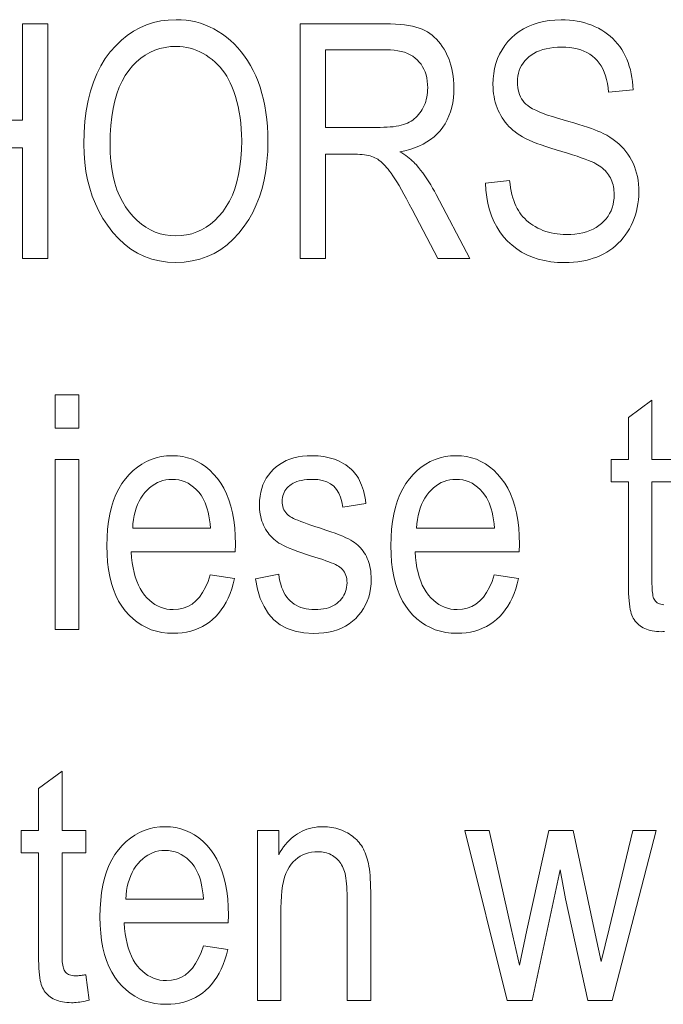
# Model space of a CAD drawing. Extents: x 5 to 2705, y 5 to 648.
# Tile 40 of 50: x 768.52 to 774, y 52.97 to 61.37. Entities that reach past the tile are written whole.
import ezdxf

# ---------------------------------------------------------------- set-up
doc = ezdxf.new("R2010")
doc.units = 0

msp = doc.modelspace()

# ---------------------------------------------------------------- linework, layer by layer
at = {"color": 7, "lineweight": 13}
for points in [[(767.470642, 59.333561), (767.470642, 61.333561), (767.687561, 61.333561), (767.687561, 60.51228), (768.540222, 60.51228), (768.540222, 61.333561), (768.757141, 61.333561), (768.757141, 59.333561), (768.540222, 59.333561), (768.540222, 60.27626), (767.687561, 60.27626), (767.687561, 59.333561)], [(769.064087, 60.30764), (769.066345, 60.407593), (769.07312, 60.502811), (769.084351, 60.593296), (769.100098, 60.679047), (769.120361, 60.760063), (769.145142, 60.836346), (769.174377, 60.90789), (769.208191, 60.974709), (769.24646, 61.036789), (769.289185, 61.094135), (769.335327, 61.146366), (769.383667, 61.193096), (769.434204, 61.234333), (769.487, 61.270069), (769.541931, 61.300308), (769.599121, 61.325047), (769.658508, 61.344292), (769.720093, 61.358036), (769.783875, 61.366283), (769.849915, 61.36903), (769.892944, 61.367805), (769.935181, 61.36412), (769.976624, 61.357983), (770.017334, 61.349388), (770.057312, 61.338337), (770.096436, 61.324829), (770.134888, 61.308868), (770.172546, 61.290451), (770.209412, 61.269577), (770.245544, 61.24625), (770.280579, 61.220581), (770.314087, 61.192688), (770.346069, 61.162571), (770.376648, 61.130234), (770.405701, 61.095669), (770.433228, 61.05888), (770.459351, 61.019871), (770.483887, 60.978638), (770.507019, 60.935177), (770.528625, 60.889496), (770.548462, 60.841808), (770.566223, 60.792332), (770.581848, 60.74107), (770.595398, 60.688023), (770.606934, 60.633186), (770.616272, 60.576561), (770.623596, 60.51815), (770.628845, 60.457954), (770.631958, 60.395969), (770.632996, 60.332195), (770.630981, 60.2449), (770.624939, 60.1609), (770.614807, 60.080204), (770.600708, 60.002811), (770.58252, 59.928719), (770.560303, 59.857925), (770.534058, 59.790436), (770.503784, 59.72625), (770.469482, 59.665363), (770.431091, 59.607777), (770.385254, 59.549194), (770.336609, 59.49678), (770.285278, 59.450531), (770.23114, 59.41045), (770.174255, 59.376534), (770.114624, 59.348785), (770.052246, 59.327202), (769.987122, 59.311787), (769.919189, 59.302536), (769.848572, 59.299454), (769.777405, 59.30262), (769.709045, 59.312115), (769.643616, 59.327942), (769.580933, 59.350094), (769.521118, 59.378582), (769.464172, 59.413399), (769.410034, 59.454544), (769.358704, 59.502018), (769.310242, 59.555824), (769.264648, 59.615963), (769.226562, 59.674446), (769.192444, 59.735306), (769.162354, 59.798542), (769.136292, 59.864147), (769.114258, 59.932129), (769.096191, 60.002483), (769.082153, 60.075211), (769.072144, 60.150314), (769.066101, 60.227791)], [(770.907227, 59.333561), (770.907227, 61.333561), (771.634338, 61.333561), (771.678711, 61.333), (771.720703, 61.331326), (771.760315, 61.328526), (771.797546, 61.324612), (771.832336, 61.319576), (771.864807, 61.313423), (771.894836, 61.306152), (771.922485, 61.297764), (771.947754, 61.288254), (771.970642, 61.277626), (771.991943, 61.265697), (772.012451, 61.252277), (772.032227, 61.237373), (772.051208, 61.220982), (772.069397, 61.203102), (772.086792, 61.183739), (772.103455, 61.162888), (772.119324, 61.140545), (772.134399, 61.116718), (772.148682, 61.091404), (772.161926, 61.064934), (772.173706, 61.037628), (772.184143, 61.009487), (772.193237, 60.980518), (772.200867, 60.950718), (772.207153, 60.920082), (772.211975, 60.888615), (772.215454, 60.856316), (772.21759, 60.823185), (772.218262, 60.789223), (772.217102, 60.744789), (772.213562, 60.702072), (772.207642, 60.661079), (772.199402, 60.621799), (772.188782, 60.584244), (772.175781, 60.548405), (772.160461, 60.514282), (772.142761, 60.481884), (772.122681, 60.451202), (772.100281, 60.422237), (772.075562, 60.395157), (772.048767, 60.370125), (772.019836, 60.347134), (771.988708, 60.326195), (771.955505, 60.307301), (771.920105, 60.290451), (771.882568, 60.27565), (771.842896, 60.262894), (771.801086, 60.252182), (771.757141, 60.243519), (771.774963, 60.232594), (771.791992, 60.221638), (771.808044, 60.210655), (771.823303, 60.199646), (771.837646, 60.18861), (771.851135, 60.177544), (771.863708, 60.166454), (771.875427, 60.155334), (771.886292, 60.144188), (771.896301, 60.133015), (771.915466, 60.109837), (771.934143, 60.08614), (771.952332, 60.061924), (771.970093, 60.037189), (771.987366, 60.011936), (772.004211, 59.986168), (772.020569, 59.959877), (772.036438, 59.933071), (772.05188, 59.905743), (772.066833, 59.877899), (772.353333, 59.333561), (772.080505, 59.333561), (771.862183, 59.74966), (771.837463, 59.796902), (771.813904, 59.840954), (771.791626, 59.881813), (771.77063, 59.919483), (771.750854, 59.953957), (771.7323, 59.985237), (771.714966, 60.013329), (771.698914, 60.038227), (771.684082, 60.059933), (771.670532, 60.078445), (771.657593, 60.09481), (771.644775, 60.110069), (771.632019, 60.124222), (771.619324, 60.137272), (771.60675, 60.149216), (771.594238, 60.160053), (771.581787, 60.169788), (771.569458, 60.178417), (771.55719, 60.18594), (771.544983, 60.19236), (771.532349, 60.197933), (771.518799, 60.202919), (771.504211, 60.207321), (771.488708, 60.211132), (771.472168, 60.214359), (771.454712, 60.216999), (771.436279, 60.219051), (771.41687, 60.22052), (771.396484, 60.221397), (771.375183, 60.221691), (771.124146, 60.221691), (771.124146, 59.333561)], [(772.488403, 59.976128), (772.693054, 59.997955), (772.696716, 59.965668), (772.701233, 59.934845), (772.706604, 59.905479), (772.712769, 59.877571), (772.719788, 59.851128), (772.727661, 59.826138), (772.736328, 59.802612), (772.74585, 59.780544), (772.756226, 59.759937), (772.767395, 59.740791), (772.77948, 59.722736), (772.792542, 59.705402), (772.806641, 59.688793), (772.821716, 59.672905), (772.83783, 59.657742), (772.854858, 59.643303), (772.872925, 59.629585), (772.892029, 59.616589), (772.912048, 59.604317), (772.933105, 59.59277), (772.954956, 59.582142), (772.977356, 59.572632), (773.000244, 59.564243), (773.023743, 59.556973), (773.047729, 59.550819), (773.072266, 59.545784), (773.097412, 59.54187), (773.123047, 59.539074), (773.149231, 59.537395), (773.175964, 59.536835), (773.213867, 59.537785), (773.25, 59.540627), (773.284424, 59.545368), (773.317078, 59.552006), (773.348022, 59.560539), (773.377258, 59.570969), (773.404724, 59.583294), (773.430481, 59.597519), (773.454529, 59.613636), (773.476807, 59.631653), (773.497131, 59.65118), (773.51532, 59.671841), (773.531433, 59.693638), (773.545349, 59.716564), (773.557129, 59.74062), (773.566772, 59.765812), (773.574219, 59.792137), (773.57959, 59.819592), (773.582825, 59.848179), (773.583862, 59.877899), (773.583496, 59.895409), (773.582336, 59.912468), (773.580383, 59.929081), (773.577637, 59.94524), (773.574158, 59.960949), (773.569885, 59.976208), (773.564819, 59.991016), (773.559021, 60.005375), (773.552368, 60.019283), (773.544983, 60.032742), (773.536804, 60.045738), (773.527893, 60.058254), (773.518127, 60.070293), (773.507568, 60.081856), (773.496216, 60.092941), (773.484131, 60.103546), (773.471191, 60.113678), (773.457458, 60.123329), (773.442993, 60.132504), (773.427673, 60.141201), (773.410156, 60.150002), (773.389038, 60.159481), (773.364197, 60.169647), (773.335754, 60.180492), (773.303711, 60.19202), (773.268005, 60.204231), (773.228638, 60.217121), (773.185608, 60.230698), (773.138977, 60.244953), (773.088684, 60.259892), (773.04364, 60.273548), (773.001221, 60.287231), (772.961548, 60.300941), (772.9245, 60.314678), (772.890137, 60.328445), (772.858459, 60.342239), (772.829468, 60.356056), (772.803162, 60.369904), (772.77948, 60.383778), (772.758484, 60.397682), (772.739319, 60.411972), (772.720947, 60.427013), (772.703491, 60.442802), (772.68689, 60.459347), (772.671204, 60.476639), (772.656372, 60.494678), (772.642395, 60.513474), (772.629272, 60.533016), (772.617065, 60.55331), (772.605713, 60.574352), (772.595337, 60.59605), (772.58606, 60.618309), (772.577881, 60.641125), (772.570801, 60.664501), (772.564758, 60.688438), (772.559875, 60.712933), (772.55603, 60.737988), (772.553345, 60.763603), (772.551697, 60.789776), (772.551147, 60.816509), (772.552734, 60.864189), (772.557434, 60.910095), (772.565247, 60.954231), (772.576233, 60.99659), (772.590393, 61.037178), (772.607605, 61.075989), (772.627991, 61.113029), (772.65155, 61.148296), (772.678223, 61.181786), (772.708008, 61.213505), (772.740479, 61.242798), (772.775146, 61.269005), (772.812012, 61.29213), (772.851013, 61.312168), (772.892212, 61.329128), (772.935608, 61.343002), (772.98114, 61.353794), (773.028931, 61.3615), (773.078857, 61.366127), (773.130981, 61.367668), (773.167053, 61.366943), (773.202271, 61.364777), (773.236511, 61.36116), (773.269897, 61.356098), (773.302368, 61.34959), (773.333862, 61.341637), (773.364502, 61.332237), (773.394226, 61.321392), (773.422974, 61.309101), (773.450867, 61.295361), (773.477661, 61.280273), (773.503235, 61.263927), (773.527588, 61.24633), (773.55072, 61.227478), (773.572632, 61.207367), (773.593323, 61.186005), (773.612732, 61.163383), (773.630981, 61.139507), (773.647949, 61.11438), (773.663696, 61.087994), (773.678162, 61.060505), (773.691162, 61.032059), (773.70282, 61.002659), (773.713013, 60.972305), (773.721863, 60.940994), (773.729248, 60.908733), (773.735291, 60.875511), (773.739868, 60.841339), (773.743103, 60.806206), (773.744873, 60.770123), (773.536133, 60.751022), (773.532043, 60.789032), (773.526245, 60.82502), (773.518738, 60.85899), (773.509644, 60.890942), (773.498779, 60.920872), (773.486267, 60.948788), (773.472107, 60.974678), (773.456238, 60.998554), (773.438721, 61.020409), (773.419495, 61.040245), (773.398621, 61.058132), (773.37616, 61.074135), (773.352051, 61.088253), (773.326294, 61.100491), (773.29895, 61.110847), (773.269958, 61.119316), (773.239319, 61.125908), (773.207092, 61.130615), (773.173279, 61.133438), (773.137756, 61.13438), (773.101807, 61.133553), (773.067627, 61.131077), (773.035156, 61.126953), (773.004395, 61.121174), (772.975403, 61.113747), (772.948181, 61.104668), (772.922729, 61.093937), (772.898987, 61.081554), (772.876953, 61.067524), (772.85675, 61.051842), (772.838318, 61.034851), (772.821838, 61.016891), (772.807312, 60.997959), (772.794739, 60.978062), (772.784119, 60.957195), (772.775391, 60.93536), (772.768616, 60.91256), (772.763733, 60.888786), (772.760864, 60.864044), (772.759888, 60.838337), (772.760559, 60.814598), (772.762695, 60.79195), (772.766235, 60.770397), (772.77124, 60.749931), (772.777588, 60.73056), (772.7854, 60.71228), (772.794617, 60.695087), (772.805298, 60.678989), (772.817322, 60.663982), (772.830811, 60.65007), (772.846802, 60.636684), (772.866272, 60.623276), (772.889343, 60.609837), (772.915955, 60.596371), (772.946106, 60.582878), (772.979797, 60.569359), (773.017029, 60.555813), (773.0578, 60.542236), (773.102173, 60.528637), (773.150024, 60.515007), (773.197144, 60.501816), (773.241394, 60.488976), (773.282715, 60.476494), (773.321167, 60.464367), (773.35675, 60.452591), (773.389404, 60.441174), (773.419189, 60.430111), (773.446045, 60.419399), (773.470032, 60.409046), (773.491089, 60.399044), (773.520386, 60.383282), (773.548218, 60.36655), (773.574524, 60.348846), (773.599365, 60.330177), (773.622742, 60.310539), (773.644653, 60.289932), (773.6651, 60.268356), (773.684082, 60.245811), (773.701538, 60.222298), (773.71759, 60.197819), (773.732117, 60.172367), (773.745117, 60.14595), (773.756531, 60.118561), (773.766479, 60.090206), (773.774902, 60.060879), (773.781738, 60.030586), (773.787109, 59.999325), (773.790955, 59.967094), (773.793213, 59.933895), (773.794006, 59.899727), (773.793152, 59.865654), (773.790771, 59.832195), (773.786743, 59.799351), (773.781128, 59.76712), (773.773865, 59.735504), (773.765015, 59.704502), (773.754517, 59.674114), (773.742493, 59.644337), (773.72876, 59.615177), (773.713501, 59.586632), (773.696838, 59.559067), (773.678955, 59.532852), (773.659973, 59.507988), (773.639832, 59.484474), (773.61853, 59.462311), (773.596008, 59.441502), (773.572388, 59.422039), (773.547607, 59.403931), (773.521667, 59.387169), (773.494507, 59.371761), (773.466248, 59.357761), (773.43689, 59.345238), (773.406372, 59.33419), (773.374695, 59.324612), (773.341919, 59.316509), (773.307983, 59.309879), (773.272949, 59.304722), (773.236755, 59.301037), (773.199402, 59.298828), (773.16095, 59.298092), (773.101379, 59.299919), (773.044189, 59.305401), (772.989563, 59.314545), (772.937317, 59.327339), (772.887573, 59.343792), (772.840332, 59.363903), (772.795532, 59.387669), (772.753235, 59.415089), (772.713379, 59.446167), (772.675964, 59.4809), (772.641541, 59.518761), (772.610596, 59.559208), (772.583191, 59.602253), (772.559204, 59.647884), (772.538696, 59.696114), (772.521667, 59.746929), (772.508118, 59.800343), (772.498047, 59.856342), (772.491516, 59.91494)], [(769.287842, 60.303547), (769.28949, 60.231262), (769.294373, 60.162292), (769.30249, 60.096638), (769.313904, 60.034298), (769.328613, 59.975273), (769.346558, 59.919563), (769.367737, 59.867168), (769.392151, 59.818089), (769.419922, 59.772327), (769.450867, 59.729877), (769.484192, 59.691124), (769.518921, 59.656452), (769.554993, 59.625858), (769.592529, 59.599346), (769.63147, 59.576912), (769.671814, 59.558556), (769.713562, 59.544277), (769.756653, 59.534081), (769.801208, 59.527962), (769.847168, 59.525921), (769.894165, 59.527981), (769.939575, 59.534161), (769.983521, 59.54446), (770.025879, 59.55888), (770.06665, 59.577423), (770.105957, 59.600082), (770.143677, 59.626862), (770.179871, 59.657764), (770.214478, 59.692783), (770.24762, 59.731922), (770.27832, 59.775063), (770.305786, 59.822075), (770.330017, 59.872959), (770.351074, 59.927723), (770.368835, 59.986359), (770.383423, 60.048866), (770.394714, 60.115253), (770.402771, 60.185513), (770.407654, 60.259647), (770.409241, 60.337654), (770.408447, 60.388676), (770.405945, 60.43861), (770.401794, 60.48745), (770.395935, 60.535198), (770.388428, 60.581856), (770.379272, 60.627422), (770.368469, 60.671898), (770.356018, 60.715279), (770.341858, 60.757572), (770.32605, 60.798771), (770.312561, 60.829258), (770.297791, 60.858501), (770.281738, 60.886501), (770.264404, 60.913261), (770.245728, 60.938778), (770.225769, 60.963055), (770.204529, 60.986092), (770.181946, 61.007885), (770.158142, 61.028439), (770.132996, 61.047749), (770.106995, 61.065506), (770.080505, 61.08139), (770.053467, 61.095409), (770.026062, 61.107559), (769.998108, 61.117836), (769.969727, 61.126247), (769.940796, 61.13279), (769.911438, 61.137463), (769.881592, 61.140266), (769.851257, 61.141201), (769.80304, 61.139153), (769.756531, 61.133015), (769.711731, 61.122784), (769.668701, 61.108459), (769.62738, 61.090042), (769.587769, 61.067532), (769.549927, 61.040928), (769.513794, 61.010231), (769.479431, 60.975445), (769.446777, 60.936562), (769.416565, 60.893398), (769.389587, 60.845757), (769.365723, 60.793644), (769.345032, 60.737053), (769.327576, 60.675991), (769.313293, 60.610451), (769.302124, 60.540436), (769.294189, 60.46595), (769.289429, 60.386986)], [(771.124146, 60.450886), (771.590698, 60.450886), (771.620544, 60.451256), (771.648865, 60.452362), (771.675781, 60.454201), (771.701172, 60.456779), (771.725098, 60.460094), (771.747559, 60.464149), (771.768555, 60.468937), (771.788025, 60.474461), (771.806091, 60.480724), (771.822632, 60.48772), (771.838135, 60.49551), (771.852966, 60.504147), (771.867188, 60.51363), (771.880676, 60.523956), (771.893555, 60.53513), (771.905823, 60.54715), (771.917358, 60.560013), (771.928284, 60.573723), (771.938538, 60.58828), (771.94812, 60.603683), (771.95697, 60.61977), (771.964844, 60.636372), (771.971802, 60.653492), (771.977844, 60.671131), (771.98291, 60.689289), (771.987122, 60.707966), (771.990356, 60.727161), (771.992676, 60.746876), (771.99408, 60.767109), (771.994507, 60.787857), (771.993652, 60.817497), (771.990967, 60.84584), (771.986572, 60.872887), (771.980347, 60.898636), (771.972351, 60.923092), (771.962585, 60.946247), (771.95105, 60.968109), (771.937744, 60.988678), (771.922729, 61.007946), (771.905823, 61.025921), (771.887268, 61.042381), (771.866943, 61.05711), (771.84491, 61.070103), (771.821167, 61.081364), (771.795715, 61.090893), (771.768494, 61.09869), (771.739563, 61.104755), (771.708984, 61.109085), (771.676636, 61.111687), (771.642578, 61.112553), (771.124146, 61.112553)], [(768.819946, 57.887447), (768.819946, 58.169849), (769.020508, 58.169849), (769.020508, 57.887447)], [(768.819946, 56.169849), (768.819946, 57.61869), (769.020508, 57.61869), (769.020508, 56.169849)], [(770.141907, 56.636425), (770.349243, 56.605049), (770.338074, 56.559803), (770.325195, 56.516834), (770.310608, 56.476147), (770.294373, 56.437737), (770.276428, 56.401604), (770.256836, 56.367748), (770.235596, 56.336174), (770.212646, 56.306877), (770.187988, 56.279858), (770.161682, 56.255116), (770.133911, 56.232693), (770.104797, 56.212631), (770.074402, 56.194931), (770.042725, 56.179588), (770.009705, 56.166611), (769.975464, 56.155987), (769.93988, 56.147728), (769.903015, 56.141827), (769.864868, 56.138287), (769.825378, 56.137108), (769.775879, 56.139023), (769.728271, 56.144775), (769.682617, 56.154358), (769.638855, 56.167774), (769.597046, 56.185028), (769.557129, 56.206112), (769.519165, 56.23103), (769.483154, 56.259781), (769.448975, 56.292366), (769.416809, 56.328785), (769.387085, 56.36882), (769.360535, 56.412251), (769.337158, 56.45908), (769.316833, 56.509304), (769.299622, 56.562927), (769.285583, 56.619946), (769.274658, 56.680363), (769.266846, 56.744175), (769.262146, 56.811386), (769.260559, 56.881992), (769.262146, 56.955246), (769.266907, 57.024937), (769.27478, 57.091072), (769.285828, 57.153641), (769.299988, 57.212654), (769.317322, 57.268105), (769.337769, 57.319992), (769.36145, 57.36832), (769.388245, 57.41309), (769.418152, 57.454296), (769.4505, 57.491753), (769.484558, 57.525265), (769.520264, 57.554836), (769.557617, 57.580463), (769.59668, 57.60215), (769.637451, 57.619892), (769.679871, 57.63369), (769.723999, 57.643547), (769.769775, 57.64946), (769.8172, 57.651432), (769.862549, 57.649494), (769.906372, 57.643684), (769.948669, 57.633995), (769.989441, 57.620438), (770.028687, 57.603001), (770.066345, 57.581692), (770.102539, 57.556507), (770.137207, 57.527447), (770.170349, 57.494514), (770.201904, 57.457706), (770.231201, 57.417229), (770.257446, 57.373287), (770.280518, 57.325878), (770.300598, 57.275005), (770.317566, 57.220669), (770.331421, 57.162865), (770.342224, 57.101597), (770.349915, 57.036861), (770.354553, 56.968662), (770.356079, 56.896999), (770.354736, 56.831512), (769.467957, 56.831512), (769.471313, 56.783875), (769.47644, 56.738636), (769.483276, 56.695797), (769.491943, 56.655361), (769.50238, 56.617325), (769.514587, 56.581692), (769.528625, 56.548458), (769.544373, 56.517624), (769.56189, 56.489193), (769.581177, 56.463165), (769.601807, 56.439575), (769.623291, 56.418472), (769.645691, 56.399849), (769.668945, 56.383709), (769.693054, 56.370052), (769.718079, 56.358879), (769.743896, 56.350189), (769.77063, 56.343983), (769.798279, 56.34026), (769.826782, 56.339016), (769.870667, 56.341991), (769.911804, 56.350914), (769.950256, 56.365784), (769.985901, 56.386604), (770.018799, 56.413368), (770.048889, 56.446083), (770.076294, 56.484749), (770.100891, 56.529358), (770.122803, 56.579918)], [(770.526611, 56.602318), (770.725769, 56.640518), (770.72998, 56.610744), (770.735352, 56.582539), (770.741943, 56.555901), (770.749817, 56.53083), (770.758911, 56.507332), (770.769165, 56.485401), (770.780701, 56.465042), (770.793457, 56.446247), (770.807434, 56.429024), (770.822632, 56.413368), (770.838989, 56.399242), (770.856384, 56.386604), (770.874817, 56.37545), (770.894287, 56.365784), (770.914734, 56.357605), (770.936279, 56.350914), (770.958862, 56.345711), (770.982422, 56.341991), (771.00708, 56.33976), (771.032776, 56.339016), (771.05835, 56.339664), (771.082764, 56.34161), (771.106018, 56.344849), (771.128052, 56.349384), (771.148865, 56.355217), (771.168579, 56.362347), (771.187012, 56.37077), (771.204346, 56.380489), (771.220459, 56.391506), (771.235352, 56.40382), (771.248962, 56.41713), (771.261108, 56.431133), (771.271851, 56.445831), (771.281189, 56.461227), (771.289062, 56.477318), (771.295532, 56.494106), (771.300537, 56.511589), (771.304077, 56.529766), (771.306274, 56.548641), (771.306946, 56.568211), (771.306335, 56.585018), (771.304504, 56.601063), (771.301453, 56.616344), (771.297119, 56.630859), (771.291626, 56.644611), (771.284851, 56.657597), (771.276917, 56.669823), (771.2677, 56.681282), (771.257263, 56.691978), (771.245605, 56.701908), (771.235901, 56.708622), (771.223877, 56.71566), (771.209412, 56.723026), (771.192566, 56.730724), (771.173279, 56.738743), (771.151611, 56.747093), (771.127563, 56.755772), (771.101074, 56.764774), (771.072205, 56.774105), (771.040955, 56.783764), (770.995544, 56.798008), (770.953308, 56.811813), (770.914124, 56.825184), (770.878113, 56.838116), (770.845154, 56.850613), (770.815369, 56.862675), (770.788635, 56.874298), (770.765015, 56.885483), (770.744568, 56.896233), (770.727173, 56.906548), (770.71167, 56.916985), (770.69696, 56.928104), (770.682861, 56.939903), (770.669556, 56.952389), (770.656921, 56.965553), (770.644958, 56.979401), (770.633789, 56.993927), (770.623291, 57.00914), (770.613464, 57.025032), (770.60437, 57.041611), (770.596069, 57.058758), (770.588684, 57.07637), (770.582092, 57.094448), (770.576416, 57.112988), (770.571655, 57.131992), (770.567688, 57.151459), (770.564636, 57.171391), (770.5625, 57.191788), (770.561157, 57.212646), (770.56073, 57.233971), (770.56189, 57.270382), (770.565491, 57.305401), (770.571411, 57.339031), (770.579712, 57.371269), (770.590393, 57.402115), (770.603455, 57.431568), (770.618896, 57.459633), (770.636658, 57.486301), (770.65686, 57.511581), (770.679443, 57.535469), (770.704041, 57.557503), (770.73053, 57.577217), (770.75885, 57.594612), (770.789001, 57.609684), (770.820984, 57.62244), (770.854736, 57.632877), (770.890381, 57.640995), (770.927795, 57.646793), (770.967102, 57.650272), (771.008179, 57.651432), (771.034363, 57.650955), (771.059875, 57.649521), (771.084717, 57.647133), (771.108948, 57.643791), (771.132507, 57.639496), (771.155457, 57.634243), (771.177734, 57.628036), (771.199402, 57.620872), (771.220459, 57.612755), (771.240784, 57.603683), (771.260376, 57.593807), (771.279053, 57.583275), (771.296753, 57.572086), (771.313477, 57.560246), (771.329285, 57.547749), (771.344177, 57.534595), (771.358154, 57.52079), (771.371094, 57.506329), (771.383179, 57.491215), (771.394287, 57.475441), (771.404602, 57.458649), (771.414246, 57.440464), (771.423279, 57.420887), (771.431641, 57.399918), (771.439331, 57.377556), (771.44635, 57.353806), (771.452759, 57.328663), (771.458435, 57.302128), (771.463562, 57.2742), (771.467957, 57.244884), (771.271484, 57.212143), (771.264038, 57.257244), (771.252441, 57.2976), (771.236816, 57.333206), (771.217163, 57.364063), (771.19342, 57.390175), (771.165588, 57.411541), (771.133728, 57.428158), (771.097778, 57.440025), (771.057739, 57.447147), (771.013672, 57.449524), (770.988159, 57.448997), (770.963928, 57.447422), (770.941101, 57.444794), (770.919556, 57.441116), (770.899414, 57.43639), (770.880554, 57.430614), (770.863037, 57.423786), (770.846863, 57.415905), (770.832031, 57.406979), (770.818542, 57.396999), (770.806396, 57.3862), (770.795471, 57.374817), (770.785889, 57.362843), (770.777527, 57.350285), (770.770508, 57.337143), (770.764709, 57.32341), (770.760193, 57.309093), (770.757019, 57.294189), (770.755066, 57.278698), (770.754456, 57.262619), (770.755066, 57.246861), (770.756897, 57.231789), (770.759949, 57.217392), (770.764282, 57.203682), (770.769775, 57.190655), (770.77655, 57.178307), (770.784546, 57.166645), (770.793762, 57.155663), (770.804199, 57.145363), (770.815857, 57.135742), (770.824646, 57.129959), (770.836365, 57.12352), (770.850952, 57.116425), (770.868469, 57.108677), (770.888855, 57.100273), (770.912109, 57.091213), (770.938293, 57.081501), (770.967346, 57.071133), (770.999268, 57.060108), (771.034119, 57.048431), (771.082275, 57.032665), (771.126953, 57.01757), (771.168091, 57.003143), (771.205688, 56.989388), (771.239807, 56.976295), (771.270386, 56.963875), (771.297424, 56.952122), (771.320923, 56.941036), (771.340942, 56.930622), (771.357422, 56.920872), (771.371826, 56.911118), (771.38562, 56.900681), (771.398682, 56.889565), (771.411133, 56.877762), (771.422913, 56.86528), (771.434082, 56.852116), (771.444519, 56.838268), (771.454346, 56.823738), (771.463562, 56.808525), (771.472046, 56.792633), (771.479797, 56.776093), (771.486755, 56.758934), (771.49292, 56.741165), (771.49823, 56.722782), (771.502747, 56.703785), (771.506409, 56.684174), (771.509277, 56.663948), (771.511353, 56.643108), (771.512573, 56.621658), (771.513, 56.59959), (771.511658, 56.558907), (771.50769, 56.51981), (771.501099, 56.482292), (771.491882, 56.446358), (771.480042, 56.412006), (771.465576, 56.379234), (771.448486, 56.348049), (771.428711, 56.318443), (771.406311, 56.290421), (771.381348, 56.263985), (771.354004, 56.239616), (771.324829, 56.217815), (771.293701, 56.198582), (771.26062, 56.181908), (771.225647, 56.167805), (771.188721, 56.156261), (771.149902, 56.147285), (771.109131, 56.140873), (771.066467, 56.137024), (771.021851, 56.135742), (770.940002, 56.140408), (770.865417, 56.154408), (770.797913, 56.177734), (770.737671, 56.210396), (770.684509, 56.252388), (770.638611, 56.303711), (770.599854, 56.364365), (770.568237, 56.434353), (770.543823, 56.513668)], [(772.562073, 56.636425), (772.76947, 56.605049), (772.75824, 56.559803), (772.745361, 56.516834), (772.730774, 56.476147), (772.714539, 56.437737), (772.696655, 56.401604), (772.677063, 56.367748), (772.655762, 56.336174), (772.632812, 56.306877), (772.608154, 56.279858), (772.581848, 56.255116), (772.554077, 56.232693), (772.524963, 56.212631), (772.494568, 56.194931), (772.462891, 56.179588), (772.429932, 56.166611), (772.39563, 56.155987), (772.360046, 56.147728), (772.323181, 56.141827), (772.285034, 56.138287), (772.245605, 56.137108), (772.196045, 56.139023), (772.148499, 56.144775), (772.102783, 56.154358), (772.059082, 56.167774), (772.017212, 56.185028), (771.977356, 56.206112), (771.939392, 56.23103), (771.90332, 56.259781), (771.869202, 56.292366), (771.836975, 56.328785), (771.807312, 56.36882), (771.780762, 56.412251), (771.757324, 56.45908), (771.737, 56.509304), (771.719849, 56.562927), (771.70575, 56.619946), (771.694824, 56.680363), (771.687012, 56.744175), (771.682312, 56.811386), (771.680786, 56.881992), (771.682373, 56.955246), (771.687073, 57.024937), (771.694946, 57.091072), (771.705994, 57.153641), (771.720154, 57.212654), (771.737488, 57.268105), (771.757996, 57.319992), (771.781616, 57.36832), (771.808411, 57.41309), (771.838379, 57.454296), (771.870728, 57.491753), (771.904724, 57.525265), (771.94043, 57.554836), (771.977844, 57.580463), (772.016907, 57.60215), (772.057617, 57.619892), (772.100037, 57.63369), (772.144165, 57.643547), (772.189941, 57.64946), (772.237366, 57.651432), (772.282715, 57.649494), (772.326538, 57.643684), (772.368835, 57.633995), (772.409607, 57.620438), (772.448853, 57.603001), (772.486572, 57.581692), (772.522766, 57.556507), (772.557373, 57.527447), (772.590515, 57.494514), (772.622131, 57.457706), (772.651428, 57.417229), (772.677612, 57.373287), (772.700745, 57.325878), (772.720764, 57.275005), (772.737732, 57.220669), (772.751587, 57.162865), (772.76239, 57.101597), (772.770081, 57.036861), (772.774719, 56.968662), (772.776245, 56.896999), (772.774902, 56.831512), (771.888123, 56.831512), (771.891479, 56.783875), (771.896606, 56.738636), (771.903503, 56.695797), (771.91217, 56.655361), (771.922607, 56.617325), (771.934814, 56.581692), (771.948792, 56.548458), (771.964539, 56.517624), (771.982056, 56.489193), (772.001404, 56.463165), (772.022034, 56.439575), (772.043518, 56.418472), (772.065857, 56.399849), (772.089111, 56.383709), (772.11322, 56.370052), (772.138245, 56.358879), (772.164124, 56.350189), (772.190857, 56.343983), (772.218445, 56.34026), (772.246948, 56.339016), (772.290833, 56.341991), (772.332031, 56.350914), (772.370422, 56.365784), (772.406067, 56.386604), (772.438965, 56.413368), (772.469116, 56.446083), (772.49646, 56.484749), (772.521118, 56.529358), (772.542969, 56.579918)], [(769.480225, 57.033424), (770.14325, 57.033424), (770.140015, 57.070122), (770.135681, 57.104912), (770.13031, 57.137791), (770.12384, 57.168758), (770.116333, 57.197815), (770.107727, 57.224964), (770.098083, 57.250206), (770.087402, 57.273533), (770.075623, 57.294952), (770.062744, 57.314461), (770.042847, 57.340122), (770.021912, 57.363083), (769.999878, 57.383343), (769.976746, 57.400902), (769.952637, 57.415756), (769.927368, 57.427914), (769.901062, 57.437366), (769.873718, 57.444118), (769.845337, 57.44817), (769.815857, 57.449524), (769.789246, 57.448395), (769.763428, 57.445019), (769.738342, 57.439392), (769.714111, 57.431515), (769.690674, 57.421383), (769.66803, 57.409004), (769.646118, 57.394371), (769.625061, 57.377491), (769.604797, 57.358356), (769.585266, 57.336971), (769.567017, 57.313675), (769.550537, 57.288811), (769.535706, 57.262379), (769.522644, 57.234379), (769.511292, 57.204807), (769.501648, 57.173668), (769.493713, 57.140961), (769.487488, 57.106686), (769.482971, 57.070839)], [(771.900452, 57.033424), (772.563477, 57.033424), (772.560181, 57.070122), (772.555847, 57.104912), (772.550476, 57.137791), (772.544006, 57.168758), (772.536499, 57.197815), (772.527954, 57.224964), (772.518311, 57.250206), (772.507568, 57.273533), (772.495789, 57.294952), (772.482971, 57.314461), (772.463074, 57.340122), (772.442078, 57.363083), (772.420044, 57.383343), (772.396973, 57.400902), (772.372803, 57.415756), (772.347595, 57.427914), (772.321289, 57.437366), (772.293945, 57.444118), (772.265503, 57.44817), (772.236023, 57.449524), (772.209412, 57.448395), (772.183594, 57.445019), (772.158569, 57.439392), (772.134338, 57.431515), (772.11084, 57.421383), (772.088196, 57.409004), (772.066345, 57.394371), (772.045227, 57.377491), (772.024963, 57.358356), (772.005493, 57.336971), (771.987244, 57.313675), (771.970703, 57.288811), (771.955933, 57.262379), (771.94281, 57.234379), (771.931458, 57.204807), (771.921814, 57.173668), (771.913879, 57.140961), (771.907654, 57.106686), (771.903198, 57.070839)], [(769.081177, 53.225784), (769.108459, 53.008865), (769.09198, 53.004719), (769.075806, 53.001007), (769.059998, 52.997734), (769.044495, 52.994896), (769.029358, 52.992496), (769.014526, 52.990532), (769, 52.989002), (768.985779, 52.987911), (768.971924, 52.987255), (768.958374, 52.987038), (768.937805, 52.987453), (768.91803, 52.988701), (768.899048, 52.990784), (768.88092, 52.993694), (768.863586, 52.99744), (768.847046, 53.002018), (768.83136, 53.007427), (768.816528, 53.013668), (768.80249, 53.020741), (768.789246, 53.028648), (768.776794, 53.037277), (768.765198, 53.04652), (768.754395, 53.056377), (768.744385, 53.066849), (768.735168, 53.07793), (768.726807, 53.08963), (768.719177, 53.101944), (768.712402, 53.114868), (768.706421, 53.12841), (768.701233, 53.142563), (768.696716, 53.158459), (768.692627, 53.177216), (768.689087, 53.198837), (768.685974, 53.223328), (768.68335, 53.250679), (768.681152, 53.280899), (768.679504, 53.313984), (768.678345, 53.34993), (768.677612, 53.388744), (768.677368, 53.43042), (768.677368, 54.263981), (768.530029, 54.263981), (768.530029, 54.454979), (768.677368, 54.454979), (768.677368, 54.813778), (768.87793, 54.961117), (768.87793, 54.454979), (769.081177, 54.454979), (769.081177, 54.263981), (768.87793, 54.263981), (768.87793, 53.416779), (768.878113, 53.394146), (768.878601, 53.373177), (768.879517, 53.353874), (768.880737, 53.336235), (768.882324, 53.320259), (768.884277, 53.305946), (768.886597, 53.293301), (768.889282, 53.282318), (768.892273, 53.272999), (768.89563, 53.265347), (768.901306, 53.256016), (768.907837, 53.247665), (768.915222, 53.240299), (768.923584, 53.233913), (768.9328, 53.228512), (768.942932, 53.224091), (768.953979, 53.220654), (768.965942, 53.218197), (768.97876, 53.216724), (768.992493, 53.216232), (768.999512, 53.216328), (769.006958, 53.216614), (769.014832, 53.217094), (769.023071, 53.217762), (769.031738, 53.21862), (769.040771, 53.219673), (769.050293, 53.220913), (769.060181, 53.222343), (769.070496, 53.223969)], [(770.08252, 53.472713), (770.289917, 53.441338), (770.278687, 53.396091), (770.265808, 53.353123), (770.251282, 53.312435), (770.235046, 53.274025), (770.217102, 53.237892), (770.19751, 53.204037), (770.176208, 53.172462), (770.153259, 53.143166), (770.128662, 53.116146), (770.102356, 53.091404), (770.074524, 53.068981), (770.04541, 53.04892), (770.015076, 53.031219), (769.983337, 53.015877), (769.950378, 53.002899), (769.916138, 52.992275), (769.880554, 52.984016), (769.843689, 52.978115), (769.805481, 52.974575), (769.766052, 52.973396), (769.716553, 52.975311), (769.668945, 52.981064), (769.623291, 52.990646), (769.579529, 53.004063), (769.53772, 53.021317), (769.497803, 53.0424), (769.459839, 53.067318), (769.423767, 53.096069), (769.389648, 53.128654), (769.357422, 53.165073), (769.327759, 53.205109), (769.301208, 53.248539), (769.277771, 53.295368), (769.257446, 53.345592), (769.240295, 53.399216), (769.226257, 53.456234), (769.215271, 53.516651), (769.207458, 53.580463), (769.20282, 53.647675), (769.201233, 53.718281), (769.20282, 53.791534), (769.20752, 53.861225), (769.215393, 53.927361), (769.22644, 53.989929), (769.240601, 54.048943), (769.257935, 54.104393), (769.278442, 54.156281), (769.302063, 54.204609), (769.328857, 54.249378), (769.358826, 54.290585), (769.391174, 54.328041), (769.425171, 54.361553), (769.460876, 54.391125), (769.498291, 54.416752), (769.537354, 54.438438), (769.578125, 54.456181), (769.620544, 54.469978), (769.664612, 54.479836), (769.710388, 54.485748), (769.757874, 54.48772), (769.803223, 54.485783), (769.847046, 54.479973), (769.889343, 54.470284), (769.930054, 54.456726), (769.969299, 54.439289), (770.007019, 54.41798), (770.043213, 54.392796), (770.077881, 54.363735), (770.110962, 54.330803), (770.142578, 54.293995), (770.171875, 54.253517), (770.198059, 54.209576), (770.221191, 54.162167), (770.241211, 54.111294), (770.258179, 54.056957), (770.272095, 53.999153), (770.282837, 53.937885), (770.290588, 53.87315), (770.295166, 53.804951), (770.296753, 53.733288), (770.295349, 53.667801), (769.40863, 53.667801), (769.411926, 53.620163), (769.417053, 53.574924), (769.42395, 53.532085), (769.432617, 53.49165), (769.443054, 53.453613), (769.455261, 53.41798), (769.469238, 53.384747), (769.484985, 53.353912), (769.502563, 53.325481), (769.521851, 53.299454), (769.54248, 53.275864), (769.563965, 53.254761), (769.586365, 53.236137), (769.609558, 53.219997), (769.633728, 53.206341), (769.658691, 53.195168), (769.68457, 53.186478), (769.711304, 53.180271), (769.738892, 53.176548), (769.767395, 53.175304), (769.81134, 53.17828), (769.852478, 53.187202), (769.890869, 53.202072), (769.926514, 53.222893), (769.959412, 53.249657), (769.989563, 53.282372), (770.016968, 53.321037), (770.041565, 53.365646), (770.063416, 53.416206)], [(770.54364, 53.006138), (770.54364, 54.454979), (770.725098, 54.454979), (770.725098, 54.248974), (770.738525, 54.272381), (770.752502, 54.294571), (770.767029, 54.315544), (770.782166, 54.335304), (770.797913, 54.353851), (770.81427, 54.371185), (770.831177, 54.387302), (770.848633, 54.40221), (770.86676, 54.415897), (770.885437, 54.428375), (770.904663, 54.439651), (770.924438, 54.449741), (770.944824, 54.458641), (770.965759, 54.466354), (770.987244, 54.472885), (771.009277, 54.478226), (771.03186, 54.48238), (771.054993, 54.485348), (771.078735, 54.487125), (771.103027, 54.48772), (771.121948, 54.487347), (771.140625, 54.486221), (771.158997, 54.484344), (771.177124, 54.481716), (771.194946, 54.47834), (771.212463, 54.474213), (771.229675, 54.469337), (771.246643, 54.463711), (771.263306, 54.457333), (771.279663, 54.450203), (771.295593, 54.442467), (771.310913, 54.434269), (771.325562, 54.425606), (771.3396, 54.416477), (771.353027, 54.406887), (771.365784, 54.396835), (771.37793, 54.386314), (771.389465, 54.375332), (771.400391, 54.363888), (771.410645, 54.351978), (771.420349, 54.339474), (771.429565, 54.326248), (771.438232, 54.312298), (771.446472, 54.297626), (771.454163, 54.28223), (771.461304, 54.266109), (771.468018, 54.249268), (771.474182, 54.231705), (771.479858, 54.213417), (771.484985, 54.194405), (771.489685, 54.173996), (771.493835, 54.151512), (771.497498, 54.126957), (771.500732, 54.100327), (771.503418, 54.071621), (771.505615, 54.040844), (771.507324, 54.007992), (771.508606, 53.973068), (771.509338, 53.936069), (771.509583, 53.896996), (771.509583, 53.006138), (771.307678, 53.006138), (771.307678, 53.887447), (771.307373, 53.91851), (771.30658, 53.947857), (771.305176, 53.975483), (771.303284, 54.001389), (771.300842, 54.025578), (771.297852, 54.048046), (771.29425, 54.068798), (771.290161, 54.08783), (771.285522, 54.105141), (771.280334, 54.120735), (771.274597, 54.135136), (771.26825, 54.148865), (771.26123, 54.16193), (771.253601, 54.174324), (771.245422, 54.18605), (771.236572, 54.197105), (771.227112, 54.207497), (771.217041, 54.217216), (771.20636, 54.226269), (771.195068, 54.23465), (771.183289, 54.242298), (771.171143, 54.249138), (771.15863, 54.255177), (771.145752, 54.260406), (771.132507, 54.264835), (771.118896, 54.268456), (771.104919, 54.271275), (771.090515, 54.273285), (771.075806, 54.274494), (771.06073, 54.274895), (771.03241, 54.273819), (771.005249, 54.270584), (770.979248, 54.265198), (770.954407, 54.257652), (770.930786, 54.247952), (770.908325, 54.236095), (770.887024, 54.222084), (770.866882, 54.205921), (770.847961, 54.187599), (770.830139, 54.167122), (770.813843, 54.144024), (770.799194, 54.117844), (770.786316, 54.088581), (770.775146, 54.056232), (770.765686, 54.020805), (770.757935, 53.982292), (770.751953, 53.940693), (770.74762, 53.896015), (770.745056, 53.848251), (770.744202, 53.797405), (770.744202, 53.006138)], [(772.673279, 53.006138), (772.310364, 54.454979), (772.519104, 54.454979), (772.707397, 53.61869), (772.776978, 53.30764), (772.839722, 53.606411), (773.027954, 54.454979), (773.235352, 54.454979), (773.41272, 53.614597), (773.472717, 53.33765), (773.540955, 53.617325), (773.744202, 54.454979), (773.940674, 54.454979), (773.568237, 53.006138), (773.359497, 53.006138), (773.169861, 53.873806), (773.124817, 54.120735), (772.884705, 53.006138)], [(769.420898, 53.869713), (770.083923, 53.869713), (770.080627, 53.90641), (770.076355, 53.9412), (770.070923, 53.974079), (770.064453, 54.005047), (770.056946, 54.034103), (770.048401, 54.061253), (770.038757, 54.086494), (770.028015, 54.109821), (770.016235, 54.131241), (770.003418, 54.150749), (769.983521, 54.176411), (769.962524, 54.199371), (769.940491, 54.219631), (769.917419, 54.23719), (769.89325, 54.252045), (769.868042, 54.264202), (769.841736, 54.273655), (769.814392, 54.280407), (769.78595, 54.284458), (769.75647, 54.285812), (769.729858, 54.284683), (769.704041, 54.281307), (769.679016, 54.275681), (769.654785, 54.267803), (769.631348, 54.257671), (769.608643, 54.245293), (769.586792, 54.230659), (769.565735, 54.213779), (769.54541, 54.194645), (769.52594, 54.17326), (769.50769, 54.149963), (769.49115, 54.125099), (769.476379, 54.098667), (769.463257, 54.070667), (769.451904, 54.041096), (769.442261, 54.009956), (769.434326, 53.977249), (769.428162, 53.942974), (769.423645, 53.907127)]]:
    msp.add_lwpolyline(points, close=True, dxfattribs=at)
for points in [[(774.013794, 56.151623), (773.999878, 56.150967), (773.986389, 56.150749), (773.965759, 56.151165), (773.945984, 56.152412), (773.927002, 56.154495), (773.908875, 56.157406), (773.891541, 56.161152), (773.875061, 56.16573), (773.859375, 56.171139), (773.844482, 56.17738), (773.830444, 56.184452), (773.8172, 56.19236), (773.80481, 56.200989), (773.793152, 56.210232), (773.782349, 56.220089), (773.772339, 56.23056), (773.763123, 56.241642), (773.754761, 56.253342), (773.747131, 56.265656), (773.740356, 56.27858), (773.734375, 56.292122), (773.729187, 56.306274), (773.72467, 56.32217), (773.720642, 56.340927), (773.717041, 56.362549), (773.713928, 56.387039), (773.711304, 56.414391), (773.709167, 56.444611), (773.707458, 56.477695), (773.706299, 56.513641), (773.705566, 56.552456), (773.705322, 56.594131), (773.705322, 57.427692), (773.557983, 57.427692), (773.557983, 57.61869), (773.705322, 57.61869), (773.705322, 57.977489), (773.905884, 58.124828), (773.905884, 57.61869), (774.109131, 57.61869)], [(774.109131, 57.427692), (773.905884, 57.427692), (773.905884, 56.58049), (773.906067, 56.557858), (773.906616, 56.536888), (773.907471, 56.517586), (773.908691, 56.499947), (773.910339, 56.483971), (773.912292, 56.469658), (773.914551, 56.457012), (773.917236, 56.44603), (773.920227, 56.43671), (773.923645, 56.429058), (773.92926, 56.419727), (773.935791, 56.411377), (773.943237, 56.404011), (773.951538, 56.397625), (773.960815, 56.392223), (773.970947, 56.387802), (773.981995, 56.384365), (773.993896, 56.381908), (774.006714, 56.380436)]]:
    msp.add_lwpolyline(points, dxfattribs=at)

doc.saveas('drawing.dxf')
